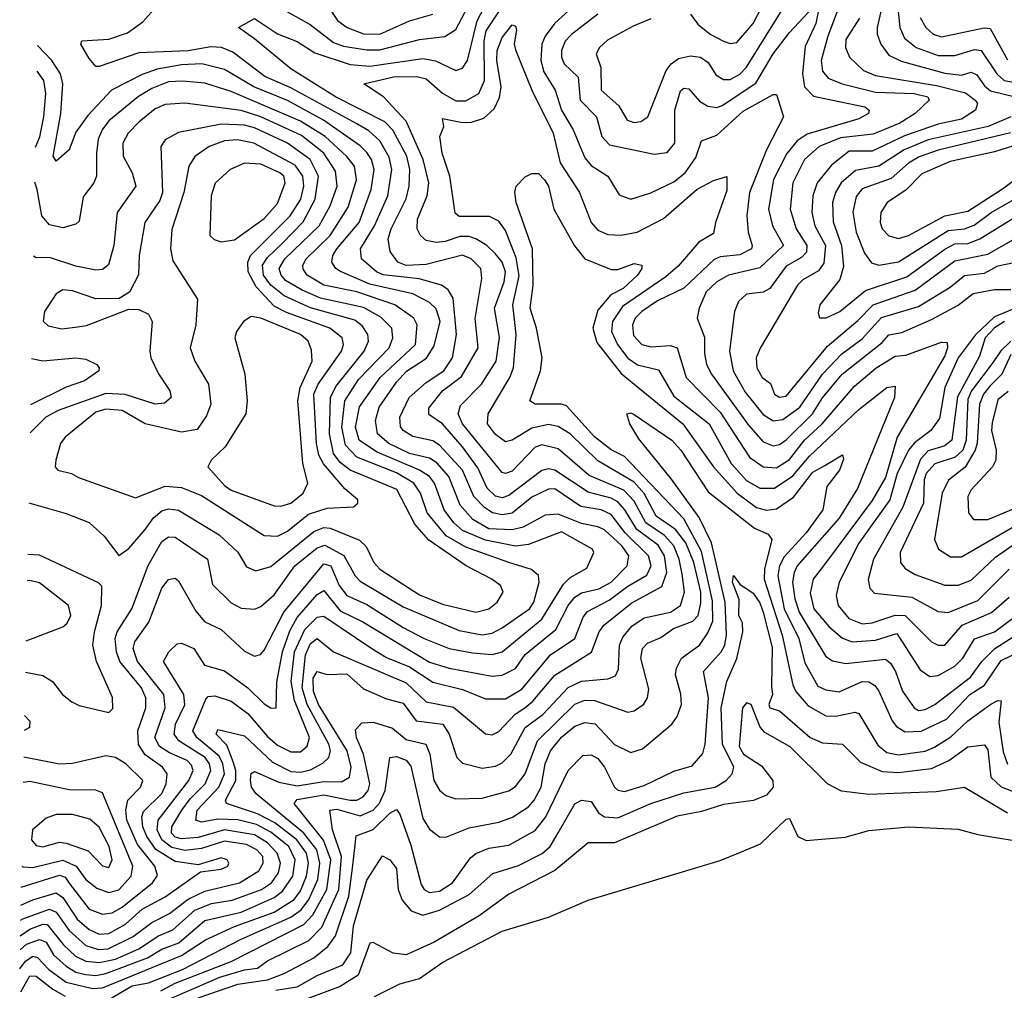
# Model space of a CAD drawing. Extents: x 1308313 to 1441400, y 959662 to 1036319.
# Tile 211 of 256: x 1308835 to 1311815, y 1031280 to 1034219. Entities that reach past the tile are written whole.
import ezdxf

# ---------------------------------------------------------------- set-up
doc = ezdxf.new("R2010")
doc.units = 0

msp = doc.modelspace()

# ---------------------------------------------------------------- linework, layer by layer
at = {"layer": '0CON10XD'}
for points in [[(1308834.8, 1031344.7), (1308852.1, 1031367.9), (1308875, 1031382.8), (1308889, 1031379), (1308922.7, 1031342.7), (1308975, 1031303.8), (1309055, 1031284.9), (1309085, 1031287), (1309324.8, 1031385.2), (1309397.6, 1031432.4), (1309485, 1031472.8), (1309605, 1031516.3), (1309665.6, 1031555), (1309685, 1031581), (1309703.3, 1031625), (1309709.1, 1031665), (1309703.2, 1031695), (1309673.6, 1031735), (1309606.6, 1031786.6), (1309555, 1031814.2), (1309460.3, 1031845), (1309457.9, 1031855), (1309488.5, 1031915), (1309489.2, 1031945), (1309481.2, 1031971.2), (1309461.8, 1032021.8), (1309429.1, 1032055), (1309435, 1032068.9), (1309515, 1032050.2), (1309600.2, 1031970.2), (1309655, 1031942.3), (1309685, 1031940), (1309715, 1031947.6), (1309752.4, 1031967.6), (1309770.5, 1031985), (1309775.2, 1032005), (1309770.1, 1032025), (1309705.4, 1032145), (1309690.2, 1032195), (1309699.5, 1032295), (1309715, 1032329.4), (1309735, 1032344.8), (1309784.6, 1032305), (1310005, 1032210.2), (1310065, 1032152.8), (1310147.4, 1032137.4), (1310245, 1032055.9), (1310265, 1032053.6), (1310285, 1032063.3), (1310334.5, 1032115.5), (1310364.2, 1032135), (1310388.4, 1032155), (1310455, 1032234.1), (1310566, 1032304), (1310588.7, 1032365), (1310603.3, 1032385), (1310687.4, 1032452.6), (1310778.1, 1032501.9), (1310793.5, 1032545), (1310786.2, 1032595), (1310767.1, 1032627.1), (1310702.3, 1032675), (1310666.2, 1032735), (1310645, 1032758.3), (1310625, 1032769.4), (1310555, 1032788.2), (1310455, 1032854.5), (1310435, 1032858.2), (1310415, 1032853.8), (1310315, 1032778), (1310295, 1032770.8), (1310275, 1032776.1), (1310250.2, 1032800.2), (1310221.8, 1032861.8), (1310175, 1032924.8), (1310115, 1032994.5), (1310073.1, 1033023.1), (1310072.7, 1033042.7), (1310114.8, 1033095), (1310172.1, 1033137.9), (1310222.4, 1033225), (1310213.8, 1033313.8), (1310234, 1033435), (1310230.4, 1033465), (1310201.2, 1033495), (1310175, 1033505.9), (1310065, 1033477.2), (1310004.9, 1033474.9), (1309978.9, 1033485), (1309956.5, 1033516.5), (1309950, 1033555), (1309958.8, 1033585), (1310004.2, 1033675.8), (1310013.8, 1033715), (1310015.4, 1033765), (1310006.3, 1033805), (1309964.5, 1033884.5), (1309939.5, 1033909.5), (1309790.5, 1033985), (1309655, 1034069.6), (1309545, 1034160.6), (1309496.7, 1034195), (1309545, 1034222.7), (1309615, 1034175.8), (1309675, 1034153.1), (1309728.5, 1034118.5), (1309835, 1034082.8), (1309895, 1034078.2), (1310055, 1034100.9), (1310093.8, 1034093.8), (1310155, 1034065.4), (1310175, 1034071.8), (1310189.8, 1034095), (1310219.9, 1034215), (1310310.3, 1034389.7)], [(1308835.9, 1031402), (1308855, 1031418.9), (1308895, 1031433), (1308914.9, 1031424.9), (1308936.8, 1031386.8), (1308975, 1031352.3), (1309004.9, 1031334.9), (1309035, 1031327.3), (1309065, 1031324.3), (1309095, 1031330.1), (1309222.1, 1031377.9), (1309265.4, 1031404.6), (1309316.4, 1031423.6), (1309395, 1031490.9), (1309505, 1031515.9), (1309605, 1031560.7), (1309630.3, 1031579.7), (1309661.8, 1031625), (1309668.6, 1031675), (1309649.1, 1031715), (1309595, 1031758.7), (1309551.8, 1031781.8), (1309495, 1031795.4), (1309435, 1031797.8), (1309385, 1031788.5), (1309367.5, 1031795), (1309372.4, 1031825), (1309437.7, 1031895), (1309454.7, 1031935), (1309450, 1031965), (1309438.4, 1031988.4), (1309371, 1032045), (1309358.6, 1032065), (1309398.6, 1032161.4), (1309405, 1032169.2), (1309425, 1032171.4), (1309475, 1032154.8), (1309525, 1032117.9), (1309585, 1032048.1), (1309615, 1032022.3), (1309655, 1032001.5), (1309685, 1032001.7), (1309705, 1032018.5), (1309711.5, 1032045), (1309666.8, 1032156.8), (1309656, 1032215), (1309666.8, 1032305), (1309697.6, 1032372.4), (1309735, 1032409.2), (1309755, 1032412.1), (1309900.3, 1032315), (1309945, 1032287.7), (1310015, 1032258.8), (1310085, 1032212.6), (1310175, 1032190.7), (1310245, 1032162.6), (1310305, 1032162.3), (1310355, 1032191.5), (1310441.5, 1032295), (1310514.8, 1032345), (1310540.5, 1032409.5), (1310553.4, 1032426.6), (1310618.8, 1032461.2), (1310675, 1032503.8), (1310733.4, 1032536.6), (1310745.9, 1032565), (1310738.4, 1032595), (1310667.9, 1032665), (1310625, 1032720.1), (1310595, 1032734.9), (1310533.5, 1032745), (1310455, 1032797.8), (1310435, 1032797.3), (1310385, 1032772.8), (1310325, 1032724.6), (1310295, 1032719), (1310265.5, 1032725.5), (1310241.2, 1032741.2), (1310209.4, 1032775), (1310174.9, 1032855), (1310105, 1032930.2), (1310085, 1032943.6), (1310025, 1032956.2), (1309995, 1032974.3), (1309987.3, 1032987.3), (1309985.5, 1033015), (1310013.3, 1033075), (1310065, 1033120.6), (1310118.3, 1033155), (1310145, 1033195.3), (1310156.6, 1033265), (1310146.4, 1033375), (1310131.2, 1033401.2), (1310111.8, 1033415), (1310043.8, 1033433.8), (1309935, 1033446.3), (1309915, 1033455.5), (1309869.3, 1033495), (1309866, 1033525), (1309909.1, 1033595), (1309949, 1033685), (1309961.5, 1033765), (1309952.6, 1033802.6), (1309925, 1033852.2), (1309892, 1033882), (1309855, 1033903.8), (1309655, 1034012.2), (1309576.4, 1034046.4), (1309480.3, 1034120.3), (1309445.4, 1034134.6), (1309413.2, 1034136.8), (1309345, 1034124.4), (1309195, 1034118.7), (1309075, 1034077.3), (1309065, 1034077.1), (1309045, 1034101.5), (1309020, 1034145), (1309022.5, 1034155), (1309105, 1034159.3), (1309161.2, 1034178.8), (1309207.7, 1034212.3), (1309315.3, 1034334.7)], [(1309105, 1031252.1), (1309175, 1031292.9), (1309225, 1031302), (1309327.3, 1031342.7), (1309505, 1031434.1), (1309655, 1031501), (1309686.7, 1031523.3), (1309709.7, 1031555), (1309737, 1031615), (1309743, 1031665), (1309733.9, 1031705), (1309695.1, 1031755.1), (1309550.3, 1031875), (1309536.7, 1031895), (1309533.5, 1031916.5), (1309535, 1031936), (1309545, 1031942.3), (1309619.6, 1031909.6), (1309675, 1031898.4), (1309755, 1031912.1), (1309809.1, 1031910.9), (1309833.3, 1031925), (1309838.5, 1031955), (1309826, 1032005), (1309739.3, 1032145), (1309723.9, 1032183.9), (1309723.5, 1032225), (1309735, 1032245.3), (1309765, 1032235.7), (1309825, 1032237.7), (1309875, 1032192.3), (1309945, 1032161.9), (1309995, 1032149.5), (1310035, 1032095.6), (1310115.1, 1032085.1), (1310134.8, 1032055), (1310158.4, 1031985), (1310175, 1031967.3), (1310235, 1031952.6), (1310275, 1031958.7), (1310295, 1031968.1), (1310321.6, 1031995), (1310365, 1032075.2), (1310418.3, 1032115), (1310495, 1032196.1), (1310535, 1032216.1), (1310615, 1032222.5), (1310638.1, 1032231.9), (1310647.7, 1032252.3), (1310649.8, 1032325), (1310660.6, 1032349.4), (1310687.7, 1032382.3), (1310725, 1032407.2), (1310805, 1032425.1), (1310835.2, 1032445), (1310846.9, 1032485), (1310839.8, 1032539.8), (1310831.2, 1032585), (1310815, 1032625.1), (1310786.8, 1032656.8), (1310729.5, 1032695), (1310695, 1032760.3), (1310663.6, 1032793.6), (1310558.3, 1032838.3), (1310465, 1032918.8), (1310415, 1032931.7), (1310395.4, 1032924.6), (1310325, 1032852.1), (1310305, 1032844.7), (1310295, 1032847.7), (1310174.8, 1032995), (1310162.3, 1033025), (1310169.4, 1033050.6), (1310233, 1033115), (1310277, 1033185), (1310286.8, 1033256.8), (1310271.5, 1033345), (1310301, 1033425), (1310305.4, 1033455), (1310295, 1033484.2), (1310275, 1033510), (1310249, 1033535), (1310215, 1033554.8), (1310195, 1033562.2), (1310167.3, 1033562.7), (1310123.1, 1033546.9), (1310095, 1033543.8), (1310065, 1033550.4), (1310047.5, 1033565), (1310037.8, 1033585), (1310039.1, 1033615), (1310068.3, 1033685), (1310072.7, 1033725), (1310056, 1033795), (1310005, 1033911.2), (1309935.5, 1033985), (1309876.7, 1034025), (1309966, 1034046), (1310036.5, 1034046.5), (1310065, 1034039.5), (1310115, 1033995.8), (1310155, 1033973.3), (1310185, 1033972.6), (1310224.6, 1033995.4), (1310241.9, 1034035), (1310240.9, 1034155), (1310246.8, 1034185), (1310319.7, 1034295)], [(1309643.1, 1034243.1), (1309714.4, 1034204.4), (1309785, 1034149.4), (1309815, 1034138.6), (1309885, 1034127.3), (1309925, 1034127.3), (1310045, 1034158.6), (1310121.8, 1034168.2), (1310155, 1034189.4), (1310210.5, 1034295)], [(1310865, 1034235.6), (1310886.9, 1034205), (1310924.6, 1034175), (1310965, 1034154.2), (1310985, 1034146.4), (1311005, 1034149.7), (1311055, 1034207.4), (1311108.6, 1034311.4)], [(1309764.5, 1034264.5), (1309796.8, 1034216.8), (1309825.9, 1034195), (1309875, 1034175.9), (1309925, 1034175.4), (1310015.1, 1034214.9), (1310085, 1034235.2)], [(1310528.2, 1034275), (1310455, 1034208.5), (1310425, 1034169), (1310414.9, 1034145), (1310411.7, 1034095), (1310421.1, 1034061.1), (1310455.4, 1034005.4), (1310475.1, 1033945.1), (1310510.4, 1033885), (1310545, 1033800.4), (1310565, 1033777.3), (1310615.3, 1033745), (1310648.8, 1033688.8), (1310685, 1033675.5), (1310745, 1033694.3), (1310815, 1033727.7), (1310849.1, 1033755), (1310881.5, 1033801.5), (1310898.1, 1033851.9), (1310945, 1033869.4), (1311025, 1033941.5), (1311115, 1033992.2), (1311125, 1033992), (1311147.1, 1033925), (1311094.9, 1033825.1), (1311044.1, 1033695), (1311035.2, 1033625), (1311039.8, 1033575), (1311052.1, 1033535), (1311049.4, 1033525), (1311015, 1033506.4), (1310955, 1033500.7), (1310937.2, 1033492.8), (1310845, 1033405.6), (1310765, 1033367), (1310717.7, 1033335), (1310698, 1033315), (1310689.4, 1033295), (1310692.4, 1033262.4), (1310717.9, 1033235), (1310745, 1033228.5), (1310805, 1033231.7), (1310824.8, 1033224.8), (1310851.9, 1033135), (1310955, 1033029.8), (1311043.6, 1032893.6), (1311085, 1032864.8), (1311125, 1032862.1), (1311165, 1032887.3), (1311210.3, 1032945), (1311264, 1032995), (1311361.2, 1033108.8), (1311427, 1033165), (1311485, 1033200.2), (1311517, 1033203), (1311625, 1033242.1), (1311641.7, 1033241.7), (1311643.2, 1033225), (1311635, 1033200.8), (1311491, 1032955), (1311455, 1032832.7), (1311415, 1032762.6), (1311270.6, 1032569.4), (1311236.2, 1032525), (1311227.7, 1032482.3), (1311238.3, 1032435), (1311285, 1032379.8), (1311325, 1032345.6), (1311355, 1032334.5), (1311425, 1032339.4), (1311489.6, 1032359.6), (1311560, 1032250), (1311589.4, 1032229.4), (1311615, 1032233), (1311665, 1032261.2), (1311689.5, 1032285), (1311725, 1032344), (1311785.3, 1032365), (1311851.7, 1032415)], [(1310745, 1034221.1), (1310691.2, 1034198.8), (1310613.6, 1034156.4), (1310589.6, 1034135), (1310580, 1034115), (1310594.1, 1034074.1), (1310594.4, 1034005), (1310648, 1033958), (1310673.6, 1033915), (1310695, 1033907.8), (1310715, 1033910.3), (1310736, 1033925), (1310791.7, 1034065), (1310806.3, 1034085), (1310828.8, 1034101.2), (1310865, 1034109.8), (1310895.6, 1034105.6), (1310918.8, 1034088.8), (1310941.7, 1034051.7), (1310965, 1034037.3), (1310985, 1034037.8), (1311015, 1034054), (1311035, 1034075.3), (1311157.4, 1034272.6)], [(1311316.9, 1034265), (1311281.2, 1034168.8), (1311260.5, 1034095), (1311265, 1034063.1), (1311281.9, 1034041.9), (1311324.4, 1034025), (1311425, 1033999.2), (1311542.5, 1033995), (1311583.6, 1033985), (1311587.1, 1033975), (1311544.7, 1033935), (1311499.1, 1033905), (1311418.2, 1033871.8), (1311319.3, 1033860.7), (1311254.2, 1033835), (1311210.2, 1033795), (1311174.5, 1033725), (1311166.5, 1033645), (1311184.8, 1033585), (1311217.5, 1033535), (1311216.4, 1033515), (1311201.6, 1033498.4), (1311155, 1033472), (1311105, 1033404.3), (1311085, 1033393.5), (1311035, 1033387.4), (1311010, 1033365), (1310998.7, 1033335), (1310983.1, 1033215), (1310994.1, 1033155), (1311030.5, 1033090.5), (1311085, 1033023.5), (1311115, 1033004.4), (1311145, 1033008.2), (1311196.6, 1033045), (1311264.4, 1033145.6), (1311323.4, 1033206.6), (1311385, 1033252.4), (1311443.5, 1033316.5), (1311555, 1033350.7), (1311650.8, 1033409.2), (1311695, 1033444.6), (1311755, 1033450.9), (1311795, 1033473.2), (1311854.1, 1033485.9)], [(1311448.6, 1034275), (1311429.7, 1034195), (1311429.7, 1034175), (1311440.8, 1034145), (1311465, 1034111.3), (1311502.7, 1034092.7), (1311635, 1034056.6), (1311685, 1034051.2), (1311715, 1034060), (1311731.6, 1034051.6), (1311755, 1034018.1), (1311773.3, 1034003.3), (1311847.5, 1033985)], [(1310585, 1034236), (1310505, 1034174.4), (1310485.9, 1034154.1), (1310474.8, 1034125), (1310474.8, 1034105), (1310483.1, 1034085), (1310525.2, 1034045), (1310531.6, 1033975), (1310580.5, 1033925), (1310597, 1033865), (1310619.6, 1033839.6), (1310755, 1033811.2), (1310795, 1033816.5), (1310817.3, 1033845), (1310817.9, 1033945), (1310835, 1034002.9), (1310845, 1034011.2), (1310859.7, 1034009.7), (1310892.5, 1033972.5), (1310917.2, 1033957.2), (1310945, 1033953.1), (1310961.4, 1033958.6), (1311063.3, 1034026.7), (1311115.7, 1034115), (1311165, 1034179.5), (1311235, 1034255.4)], [(1311255, 1034258), (1311245, 1034207.5), (1311212.6, 1034137.4), (1311204.6, 1034055.4), (1311209.8, 1034015), (1311237.6, 1033987.6), (1311392.9, 1033955), (1311405.5, 1033945), (1311403.5, 1033935), (1311375, 1033918.9), (1311217.8, 1033872.2), (1311188.3, 1033851.7), (1311156.8, 1033813.2), (1311116.9, 1033735), (1311101.6, 1033645), (1311113.1, 1033595), (1311146.5, 1033535), (1311075, 1033467.1), (1310980, 1033445), (1310944.8, 1033425), (1310912.9, 1033395), (1310891.2, 1033345), (1310885.3, 1033315), (1310907.7, 1033257.7), (1310907.5, 1033207.5), (1310913.2, 1033175), (1310928.5, 1033145), (1311040.8, 1032990.8), (1311085, 1032940.9), (1311115, 1032928.8), (1311135, 1032932.1), (1311155, 1032946.6), (1311234.9, 1033025.1), (1311265, 1033073.3), (1311324.5, 1033145), (1311445, 1033241.1), (1311465, 1033264.4), (1311505, 1033271.1), (1311595, 1033310.7), (1311675, 1033354.1), (1311720.6, 1033389.4), (1311785, 1033401.7), (1311835, 1033401.9)], [(1311494, 1034245), (1311498.5, 1034195), (1311512.9, 1034162.9), (1311547.8, 1034135), (1311615, 1034110.8), (1311665, 1034110.5), (1311725, 1034128.8), (1311745, 1034125.9), (1311792.3, 1034055), (1311814.2, 1034034.2), (1311945, 1034011)], [(1309261.9, 1031278.1), (1309305, 1031300.7), (1309475, 1031366.9), (1309695, 1031478.6), (1309722.4, 1031507.6), (1309764.9, 1031585), (1309776.1, 1031675), (1309754, 1031734), (1309665.2, 1031845), (1309675, 1031857), (1309755, 1031871.9), (1309835.1, 1031854.9), (1309855, 1031855.5), (1309874.7, 1031865), (1309889.5, 1031885), (1309894.1, 1031905), (1309875.2, 1031994.8), (1309853.9, 1032045), (1309851.7, 1032068.3), (1309870.6, 1032089.4), (1309905, 1032091.8), (1309963.2, 1032073.2), (1310005, 1032039.5), (1310064.5, 1032024.5), (1310075.8, 1031995), (1310088.4, 1031915), (1310105, 1031886.1), (1310125, 1031869.1), (1310155, 1031859.5), (1310235, 1031861.2), (1310315, 1031884), (1310335, 1031896.9), (1310365, 1031935.3), (1310402.4, 1032035), (1310515, 1032145.9), (1310545, 1032157.7), (1310575, 1032157), (1310675, 1032122), (1310695, 1032126.2), (1310724.1, 1032145.9), (1310735.3, 1032165), (1310738.7, 1032191.3), (1310714.8, 1032285), (1310720, 1032315), (1310735, 1032330.4), (1310775, 1032348.3), (1310813.6, 1032375), (1310872.5, 1032397.5), (1310888.3, 1032415), (1310896.8, 1032453.2), (1310896, 1032485), (1310875.4, 1032575), (1310851.1, 1032635), (1310819.3, 1032675), (1310761.4, 1032715), (1310725, 1032784.1), (1310695, 1032817.8), (1310585, 1032882.6), (1310500.8, 1032965), (1310465, 1032987.1), (1310435, 1032992.7), (1310385, 1032981.6), (1310325, 1032945.2), (1310305, 1032940.8), (1310275, 1032962.4), (1310251.2, 1032995), (1310252.3, 1033025), (1310318.2, 1033135), (1310329.9, 1033165), (1310337.6, 1033265), (1310327, 1033355), (1310346.7, 1033443.3), (1310337.3, 1033497.3), (1310305, 1033580.7), (1310285, 1033609.1), (1310257.1, 1033622.9), (1310165, 1033622.7), (1310152.4, 1033632.4), (1310136.7, 1033745), (1310113.3, 1033815), (1310106.7, 1033865), (1310118.1, 1033895), (1310115, 1033920), (1310175, 1033907.2), (1310202, 1033908), (1310239.4, 1033920.6), (1310271, 1033949), (1310286.9, 1033983.1), (1310291.7, 1034015), (1310278.6, 1034095), (1310280.2, 1034125), (1310295.3, 1034165), (1310325, 1034203.3), (1310335, 1034199.2), (1310338.4, 1034188.4), (1310331.8, 1034145), (1310335, 1034128), (1310384.8, 1034005), (1310449.2, 1033875), (1310470.7, 1033785), (1310528.9, 1033695), (1310564.6, 1033604.6), (1310585, 1033581.2), (1310615, 1033568.7), (1310655, 1033566), (1310704.2, 1033575.8), (1310783.1, 1033616.9), (1310884.9, 1033705.1), (1310935, 1033731.8), (1310975, 1033743.8), (1310975, 1033701.2), (1310941.1, 1033605), (1310935, 1033571.2), (1310890.7, 1033545), (1310827.6, 1033472.4), (1310790.1, 1033439.9), (1310659.5, 1033350.5), (1310629.3, 1033305), (1310626.5, 1033275), (1310644.4, 1033235), (1310675, 1033193.9), (1310705, 1033173.2), (1310768.2, 1033158.2), (1310815, 1033078.4), (1310922, 1032995), (1310988.3, 1032875), (1311035, 1032823.4), (1311075, 1032800.3), (1311119.8, 1032800.2), (1311175, 1032837.2), (1311225, 1032897.2), (1311375, 1033038.4), (1311459.6, 1033105), (1311485, 1033109.4), (1311483, 1033075), (1311370.8, 1032799.2), (1311315, 1032709.3), (1311188.3, 1032565), (1311178.5, 1032545), (1311174.4, 1032515), (1311180.8, 1032465), (1311193.6, 1032425), (1311275, 1032290.2), (1311295, 1032277), (1311335, 1032269), (1311455, 1032282.3), (1311470.4, 1032270.4), (1311485.8, 1032245), (1311506.5, 1032185), (1311542.1, 1032135), (1311555, 1032127), (1311575, 1032129.5), (1311604.9, 1032145.1), (1311712.4, 1032227.6), (1311747, 1032275), (1311785.9, 1032315), (1311905, 1032390.1)], [(1311376.7, 1034223.3), (1311335, 1034158.6), (1311334.6, 1034134.6), (1311346.1, 1034105), (1311388.9, 1034065), (1311425, 1034049.4), (1311609.7, 1034019.7), (1311697.4, 1033997.4), (1311727, 1033975), (1311733.7, 1033965), (1311728, 1033945), (1311685, 1033917.4), (1311615, 1033902.1), (1311513.3, 1033866.7), (1311415, 1033821.1), (1311345, 1033820.9), (1311291.5, 1033778.5), (1311248.4, 1033725), (1311235.8, 1033685), (1311232.9, 1033635), (1311241.6, 1033595), (1311273.6, 1033535), (1311268.3, 1033481.7), (1311252.2, 1033457.8), (1311205, 1033431.3), (1311189.3, 1033415), (1311075.9, 1033224.1), (1311064.3, 1033195), (1311066, 1033165), (1311082.5, 1033135), (1311106.9, 1033116.9), (1311119.4, 1033085), (1311135, 1033075.2), (1311155, 1033078.3), (1311279.6, 1033230.4), (1311371.9, 1033308.1), (1311418, 1033355), (1311545, 1033399.9), (1311665, 1033488.5), (1311765, 1033508.4), (1311890, 1033580)], [(1311560, 1034225), (1311577.1, 1034195), (1311600, 1034175), (1311625, 1034166.7), (1311754.5, 1034194.5), (1311771.9, 1034191.9), (1311825, 1034097.3)], [(1308836.7, 1031445), (1308865, 1031464.9), (1308905, 1031479.8), (1308918.4, 1031478.4), (1308967.4, 1031417.4), (1309003.4, 1031383.4), (1309035, 1031367.8), (1309075, 1031364.1), (1309125, 1031374.2), (1309195, 1031405.3), (1309255, 1031444), (1309297.8, 1031462.2), (1309365, 1031522.7), (1309415, 1031542), (1309477.4, 1031552.6), (1309566.5, 1031585), (1309597.4, 1031605), (1309618.4, 1031635), (1309624, 1031665), (1309614.4, 1031695), (1309585, 1031725.8), (1309545, 1031750.1), (1309455, 1031765.4), (1309375, 1031742.2), (1309325, 1031738.2), (1309305, 1031742.9), (1309294.2, 1031755), (1309295.1, 1031775), (1309325.5, 1031825), (1309350.4, 1031859.6), (1309396.2, 1031905), (1309413, 1031945), (1309409.6, 1031965), (1309396.3, 1031985), (1309316.8, 1032035), (1309301.9, 1032055), (1309306.7, 1032085), (1309335, 1032144), (1309331.9, 1032175), (1309270.4, 1032275), (1309286.5, 1032305), (1309311.6, 1032328.4), (1309325, 1032331.2), (1309361.8, 1032315), (1309394.2, 1032264.2), (1309455, 1032247.4), (1309525.6, 1032195.6), (1309575, 1032147.2), (1309595.7, 1032134.3), (1309611.2, 1032135), (1309612.7, 1032212.7), (1309630.5, 1032305), (1309652.2, 1032367.8), (1309675, 1032408.9), (1309735, 1032477.9), (1309755, 1032490), (1309805, 1032428.4), (1309873.1, 1032395), (1310075, 1032273.1), (1310135, 1032255.1), (1310265, 1032230.5), (1310295, 1032233.4), (1310335.5, 1032254.5), (1310365, 1032296.7), (1310457.9, 1032372.1), (1310494.9, 1032445.1), (1310515, 1032469.8), (1310535, 1032482.9), (1310587.7, 1032495), (1310625.5, 1032515), (1310673, 1032565), (1310678.2, 1032595), (1310658.8, 1032625), (1310605, 1032673.5), (1310585, 1032683.5), (1310535, 1032693.2), (1310465, 1032721.5), (1310425, 1032718.4), (1310358.4, 1032681.6), (1310325, 1032673.5), (1310255, 1032676.9), (1310206.7, 1032705), (1310168.2, 1032748.2), (1310133.5, 1032835), (1310097, 1032877), (1310075, 1032890.6), (1310015, 1032905.6), (1309952, 1032935), (1309917.4, 1032965), (1309911.5, 1033005), (1309923, 1033045), (1309975, 1033121.5), (1310005.6, 1033154.4), (1310066, 1033194), (1310089.2, 1033230.8), (1310107.8, 1033305), (1310095, 1033343), (1310075, 1033362.5), (1310025, 1033388.2), (1309895, 1033418.3), (1309806.1, 1033456.1), (1309791.9, 1033465), (1309779.5, 1033485), (1309782.6, 1033505), (1309794.5, 1033525), (1309861.9, 1033605), (1309899.1, 1033705), (1309907.2, 1033765), (1309899.3, 1033795), (1309885, 1033816.9), (1309865, 1033837), (1309754.7, 1033914.7), (1309645, 1033973.8), (1309543.4, 1034015), (1309455, 1034068.2), (1309385.6, 1034085.6), (1309325, 1034082.2), (1309251.3, 1034068.7), (1309205, 1034053.1), (1309112.4, 1034005), (1309041, 1033929), (1309005, 1033878), (1308984.2, 1033825), (1308945, 1033790), (1308936, 1033806), (1308959.2, 1033935), (1308965.7, 1034025), (1308958.4, 1034055), (1308931.9, 1034095), (1308888.8, 1034140.7)], [(1308882.8, 1033832.7), (1308896.2, 1033863.8), (1308908, 1033925), (1308914.4, 1033995), (1308907.4, 1034035), (1308887.3, 1034062.4)], [(1308837.6, 1031491.5), (1308844.1, 1031495.9), (1308925, 1031524.9), (1308945, 1031515.8), (1308985, 1031461), (1309035, 1031415.7), (1309073.3, 1031403.3), (1309102.1, 1031405), (1309178, 1031442), (1309235, 1031484.9), (1309288.2, 1031511.8), (1309345, 1031555.8), (1309395, 1031579.5), (1309499.7, 1031605), (1309558.7, 1031641.3), (1309571.7, 1031665), (1309570.4, 1031685), (1309553, 1031705), (1309520.8, 1031720.8), (1309455, 1031731.2), (1309385, 1031709.2), (1309335, 1031703.2), (1309295, 1031711.9), (1309264.9, 1031735), (1309251, 1031765), (1309253.8, 1031795), (1309346.7, 1031915), (1309359.5, 1031945), (1309355, 1031961.6), (1309342, 1031975), (1309288.6, 1031998.6), (1309258.3, 1032018.3), (1309244.3, 1032045), (1309274.9, 1032135), (1309271.1, 1032175), (1309191.2, 1032275), (1309178, 1032315), (1309183.3, 1032335), (1309226.1, 1032393.9), (1309265, 1032497.5), (1309285, 1032523.8), (1309305, 1032527.3), (1309315, 1032519.4), (1309367.7, 1032427.7), (1309395, 1032395.3), (1309445, 1032372.1), (1309515, 1032306.8), (1309545, 1032291.1), (1309563.2, 1032296.8), (1309575, 1032309.6), (1309633.9, 1032425), (1309755, 1032570.8), (1309776.2, 1032565), (1309802.2, 1032505), (1309825.2, 1032475), (1309885, 1032447.8), (1309995, 1032377.7), (1310059.2, 1032345), (1310135, 1032314.8), (1310205, 1032301.3), (1310265, 1032296.4), (1310295, 1032304.1), (1310415, 1032403.4), (1310480.7, 1032509.3), (1310500.5, 1032529.5), (1310551.7, 1032558.3), (1310572.7, 1032605), (1310568.1, 1032615), (1310475, 1032668.2), (1310375, 1032629.4), (1310335, 1032624.4), (1310245, 1032642.9), (1310175, 1032672.4), (1310148.6, 1032695), (1310119.9, 1032735), (1310089.9, 1032815), (1310075.3, 1032835.3), (1310045.1, 1032855.1), (1309915, 1032910), (1309862, 1032945), (1309850.7, 1032985), (1309863.2, 1033046.8), (1309925.8, 1033135), (1310033.2, 1033235), (1310037.4, 1033295), (1310027.7, 1033315), (1309970.3, 1033355), (1309855.4, 1033394.6), (1309755.3, 1033415), (1309705, 1033444.8), (1309692.9, 1033462.9), (1309691.9, 1033475), (1309702, 1033495), (1309774.1, 1033565), (1309828.8, 1033651.2), (1309854.2, 1033734.2), (1309847.7, 1033775), (1309824.9, 1033804.9), (1309759.1, 1033865), (1309685, 1033911.7), (1309475, 1034001.6), (1309395, 1034026.2), (1309327.2, 1034032.8), (1309285, 1034030.6), (1309235, 1034010.6), (1309194.3, 1033985.7), (1309105, 1033912.7), (1309084.4, 1033885.6), (1309072.8, 1033857.2), (1309066.8, 1033815), (1309067.6, 1033745), (1309059.6, 1033725), (1309027.2, 1033682.8), (1309015, 1033608.9), (1309005, 1033599.4), (1308965, 1033588), (1308925, 1033598), (1308902, 1033625), (1308887.6, 1033705), (1308880.8, 1033726.7)], [(1308838.5, 1031537.4), (1308875, 1031553.5), (1308945, 1031574.9), (1308965, 1031560.5), (1309008.8, 1031495), (1309045, 1031463.4), (1309075, 1031449.3), (1309105, 1031451.9), (1309155, 1031480), (1309205.2, 1031525), (1309275, 1031562.5), (1309381.6, 1031638.4), (1309445, 1031646), (1309464.4, 1031655), (1309467.8, 1031665), (1309462.5, 1031675), (1309445, 1031680.3), (1309375, 1031659.7), (1309305, 1031669.8), (1309246.4, 1031706.4), (1309219.2, 1031745), (1309207.7, 1031775), (1309204.4, 1031805), (1309209.2, 1031820.8), (1309265, 1031875.7), (1309278.2, 1031905), (1309281.1, 1031935), (1309267, 1031955), (1309215, 1031992.8), (1309194.3, 1032024.3), (1309192.6, 1032065), (1309216.6, 1032135), (1309217, 1032165), (1309203.4, 1032195), (1309138, 1032275), (1309127.8, 1032305), (1309124, 1032345), (1309130.3, 1032365), (1309173.8, 1032435), (1309223.6, 1032566.4), (1309265, 1032638.6), (1309285, 1032652.7), (1309305, 1032651.4), (1309403.5, 1032585), (1309418.6, 1032508.6), (1309475, 1032452.9), (1309505, 1032436.9), (1309545, 1032434.1), (1309565, 1032441.6), (1309605, 1032477.5), (1309667.2, 1032565), (1309735, 1032619.9), (1309757.9, 1032627.9), (1309816.1, 1032596.1), (1309849.8, 1032535), (1309865, 1032519), (1309995, 1032440.8), (1310165, 1032368.7), (1310235, 1032356.4), (1310265, 1032361), (1310295, 1032377), (1310378.3, 1032435), (1310391.1, 1032455), (1310407.4, 1032515), (1310405, 1032535.6), (1310383.5, 1032553.5), (1310315.4, 1032575.4), (1310185, 1032621.6), (1310126, 1032656), (1310068.1, 1032725), (1310047.5, 1032785), (1310027.3, 1032815), (1309975, 1032846.5), (1309855, 1032894.4), (1309820.8, 1032930.8), (1309810, 1032985), (1309818.7, 1033065), (1309860.5, 1033129.5), (1309953, 1033225), (1309964.1, 1033255), (1309960.8, 1033285), (1309927.7, 1033317.7), (1309875, 1033347.3), (1309745.7, 1033375.7), (1309689.9, 1033399.9), (1309639.4, 1033429.4), (1309626.2, 1033445), (1309619.8, 1033465), (1309637.3, 1033495), (1309741.5, 1033595), (1309775, 1033654.7), (1309795.8, 1033714.2), (1309790.5, 1033760.5), (1309755.1, 1033815), (1309687.9, 1033867.9), (1309565, 1033924.3), (1309505, 1033943.6), (1309335, 1033965.9), (1309275, 1033962.2), (1309245, 1033948.4), (1309195, 1033908), (1309163, 1033875), (1309146.9, 1033845), (1309147.5, 1033805), (1309175.7, 1033755), (1309186.8, 1033715), (1309130, 1033635), (1309119.3, 1033535), (1309103.1, 1033476.9), (1309085, 1033462.7), (1309065, 1033460.6), (1309005, 1033472.3), (1308925, 1033499), (1308885, 1033497.5), (1308876.5, 1033502.8)], [(1311834.8, 1033925), (1311766.1, 1033895), (1311585, 1033855.3), (1311511.9, 1033825), (1311435, 1033775.1), (1311365, 1033761.8), (1311321.4, 1033725), (1311303.9, 1033695), (1311295.2, 1033665), (1311296.8, 1033606.8), (1311322.4, 1033535), (1311328.3, 1033471.7), (1311317.6, 1033432.4), (1311256.9, 1033355), (1311251.1, 1033331.1), (1311255.7, 1033315.7), (1311275.7, 1033315.7), (1311317.3, 1033335), (1311395, 1033398.6), (1311520.1, 1033439.9), (1311635, 1033524.3), (1311665, 1033540), (1311705, 1033541), (1311741.4, 1033555), (1311875, 1033637.5)], [(1308862, 1032756.1), (1308975, 1032723.2), (1309045, 1032696.4), (1309090.6, 1032655), (1309135, 1032596.2), (1309165, 1032617.8), (1309215, 1032675.3), (1309239.9, 1032710.1), (1309265, 1032731), (1309285, 1032737.4), (1309315, 1032733.7), (1309438.7, 1032658.7), (1309495, 1032606.2), (1309521.7, 1032561.7), (1309549.6, 1032549.6), (1309595, 1032563), (1309725, 1032668.6), (1309755, 1032680.7), (1309775, 1032678.8), (1309862.9, 1032642.9), (1309883.7, 1032623.7), (1309907, 1032575), (1309924.7, 1032555), (1310045, 1032477.3), (1310115, 1032449.3), (1310215, 1032424.4), (1310254.5, 1032435), (1310280, 1032455), (1310298, 1032485), (1310289.6, 1032505), (1310263.8, 1032525), (1310185.8, 1032565), (1310073, 1032643), (1310031.2, 1032691.2), (1309976.2, 1032796.2), (1309835, 1032854.4), (1309805, 1032877.8), (1309784.8, 1032904.8), (1309772.4, 1032965), (1309775.6, 1033075), (1309791.8, 1033108.2), (1309877.6, 1033215), (1309890.2, 1033245), (1309888.4, 1033265), (1309871.5, 1033291.5), (1309848.9, 1033308.9), (1309715, 1033346.3), (1309635, 1033382.6), (1309594.5, 1033414.5), (1309573.1, 1033445), (1309570, 1033475), (1309585, 1033499.1), (1309628.8, 1033541.2), (1309693.2, 1033606.8), (1309729.1, 1033675), (1309739.2, 1033745), (1309714.1, 1033795), (1309645, 1033845.1), (1309545, 1033891.1), (1309515, 1033898.9), (1309445, 1033902.4), (1309315, 1033877.5), (1309275, 1033855.4), (1309261.8, 1033835), (1309267.3, 1033695), (1309258.5, 1033671.5), (1309213.5, 1033605), (1309196.1, 1033505), (1309194, 1033446), (1309166.8, 1033393.3), (1309135.4, 1033374.6), (1309065, 1033373.6), (1308995, 1033397.4), (1308965, 1033400.6), (1308945, 1033389.1), (1308910, 1033335), (1308905.5, 1033305.5), (1308921.3, 1033291.3), (1308962.6, 1033282.6), (1309002.4, 1033287.6), (1309037.3, 1033292.7), (1309165, 1033342.5), (1309195, 1033340.9), (1309225, 1033326.7), (1309236.2, 1033305), (1309228.4, 1033215), (1309232.2, 1033195), (1309255, 1033146.5), (1309289.1, 1033095), (1309293.1, 1033075), (1309272.7, 1033057.3), (1309245.2, 1033054.8), (1309153.8, 1033083.8), (1309095, 1033087.1), (1308951.2, 1033035), (1308914.2, 1033015), (1308866.1, 1032967.9)], [(1311834, 1033876), (1311615, 1033824), (1311556.9, 1033803.1), (1311525, 1033784.3), (1311472.5, 1033737.5), (1311385, 1033706.7), (1311366.3, 1033683.7), (1311356.1, 1033636.1), (1311366.8, 1033575), (1311392.1, 1033512.1), (1311412.9, 1033482.9), (1311435.6, 1033475.6), (1311495, 1033485.5), (1311645, 1033580.8), (1311695, 1033585.8), (1311723.3, 1033596.7), (1311775, 1033634.6), (1311857.6, 1033682.4)], [(1309615, 1032654.8), (1309645, 1032669.6), (1309709, 1032721), (1309765, 1032739.5), (1309845, 1032743.2), (1309857.9, 1032755), (1309857.9, 1032765), (1309818.5, 1032798.5), (1309754.3, 1032874.3), (1309740.2, 1032900.2), (1309733.6, 1032935), (1309724.9, 1033085), (1309738.4, 1033115), (1309808.7, 1033215), (1309815.2, 1033235), (1309811, 1033255), (1309773.5, 1033285), (1309642.3, 1033332.3), (1309605, 1033351.2), (1309550.1, 1033410.1), (1309526.4, 1033455), (1309525.4, 1033485), (1309533.8, 1033505), (1309653.7, 1033625), (1309685.4, 1033675), (1309694.4, 1033715), (1309691.7, 1033745), (1309668.1, 1033778.1), (1309543.3, 1033845), (1309494.5, 1033854.5), (1309455, 1033852.3), (1309408.5, 1033835), (1309365.2, 1033804.8), (1309347, 1033775), (1309331.9, 1033695), (1309295, 1033583.8), (1309291.4, 1033525), (1309298.8, 1033488.8), (1309372.7, 1033372.7), (1309367.9, 1033295), (1309350.3, 1033225), (1309365, 1033184.4), (1309406.2, 1033115), (1309413.2, 1033055), (1309400.5, 1033019.5), (1309372.3, 1032977.7), (1309325, 1032969.8), (1309214.9, 1032994.9), (1309145, 1033035.7), (1309095, 1033039.4), (1309065, 1033030.2), (1308972.6, 1032955), (1308958.7, 1032935), (1308943.8, 1032885), (1308942.2, 1032865), (1308950, 1032855), (1308992, 1032845), (1309012.7, 1032832.7), (1309185, 1032770.9), (1309275, 1032805.9), (1309325, 1032802.2), (1309385, 1032777.9), (1309575, 1032657.3), (1309615, 1032654.8)], [(1311881.3, 1033848.7), (1311785, 1033818.6), (1311650.9, 1033789.1), (1311565, 1033752), (1311517.1, 1033702.9), (1311460.3, 1033665), (1311441.2, 1033635), (1311439.5, 1033605), (1311445.3, 1033585), (1311465, 1033564.1), (1311495, 1033556.2), (1311525, 1033565.6), (1311635, 1033625.1), (1311705, 1033639.3), (1311806.3, 1033705), (1311851.7, 1033738.3)], [(1309445, 1033546.2), (1309485, 1033552.4), (1309575, 1033616.8), (1309615, 1033662.1), (1309638.7, 1033725), (1309634.5, 1033744.5), (1309622.2, 1033755), (1309565, 1033781.7), (1309515, 1033784.1), (1309471.9, 1033765), (1309426.2, 1033723.8), (1309414.5, 1033685), (1309410.6, 1033565), (1309423.1, 1033553.1), (1309445, 1033546.2)], [(1309275, 1031247.8), (1309441, 1031319), (1309515, 1031341.9), (1309555, 1031346.2), (1309585, 1031368.9), (1309709.6, 1031430.4), (1309749.4, 1031470.6), (1309800.9, 1031585), (1309809.1, 1031685), (1309781.9, 1031765), (1309773.8, 1031825), (1309795, 1031827.9), (1309865, 1031807.5), (1309905, 1031825.4), (1309923.8, 1031846.2), (1309940.9, 1031885), (1309955.4, 1031984.6), (1309975, 1031987.5), (1310005, 1031976), (1310018.5, 1031958.5), (1310055, 1031799.5), (1310075, 1031767.7), (1310105, 1031744.6), (1310125, 1031743.1), (1310195, 1031771.6), (1310285, 1031788.6), (1310326.4, 1031803.6), (1310374.9, 1031835.1), (1310391.8, 1031855), (1310413.4, 1031895), (1310424.9, 1031965), (1310441.6, 1032005), (1310475, 1032046.5), (1310515, 1032079.2), (1310545, 1032090.5), (1310576.9, 1032086.9), (1310635, 1032023.8), (1310685, 1032000), (1310719.4, 1032010.6), (1310808.9, 1032085), (1310825, 1032108.5), (1310838.4, 1032145), (1310836.4, 1032176.4), (1310820, 1032235), (1310822.7, 1032255), (1310837.8, 1032285), (1310892.5, 1032325), (1310917.8, 1032362.2), (1310932.3, 1032397.7), (1310931.5, 1032458.5), (1310898.2, 1032608.2), (1310845, 1032707), (1310665, 1032895.7), (1310625, 1032916.3), (1310575, 1032955.5), (1310489.9, 1033049.9), (1310474.8, 1033054.8), (1310394.8, 1033054.8), (1310378.5, 1033065), (1310410.9, 1033155), (1310415.7, 1033195), (1310398.9, 1033285), (1310380.1, 1033345), (1310389, 1033415), (1310387, 1033525), (1310338, 1033665), (1310333.8, 1033696.2), (1310338, 1033715), (1310365, 1033742.5), (1310385, 1033753.3), (1310405, 1033753.3), (1310423.6, 1033733.6), (1310435.3, 1033715), (1310451.3, 1033645), (1310514, 1033534), (1310545, 1033494.1), (1310625, 1033461.8), (1310645, 1033462.8), (1310695, 1033480.4), (1310717.8, 1033475), (1310718.2, 1033465), (1310705, 1033445.5), (1310661.8, 1033405), (1310624.2, 1033385.8), (1310585, 1033339.4), (1310569.6, 1033285), (1310581.7, 1033241.7), (1310655, 1033147.8), (1310841.6, 1032995), (1310935.2, 1032865), (1311006.1, 1032785), (1311065, 1032741.7), (1311095, 1032733.4), (1311125, 1032737.6), (1311176.7, 1032773.3), (1311235, 1032848.9), (1311271.5, 1032868.5), (1311325, 1032900.8), (1311328.1, 1032888.1), (1311316.6, 1032855), (1311277.5, 1032805), (1311266, 1032735), (1311215.2, 1032665), (1311148.3, 1032591.7), (1311134.9, 1032565), (1311129.6, 1032535), (1311148.8, 1032435), (1311193.3, 1032345), (1311211.5, 1032271.5), (1311251, 1032201), (1311275, 1032189.1), (1311315, 1032183.1), (1311385, 1032214.2), (1311405, 1032213.2), (1311422.8, 1032202.8), (1311435.6, 1032185.6), (1311475.4, 1032095.4), (1311488.5, 1032078.5), (1311515, 1032062.6), (1311563.8, 1032063.8), (1311639.6, 1032100.4), (1311710.2, 1032175), (1311755, 1032203.1), (1311805, 1032278.6), (1311870.3, 1032309.7)], [(1311896.9, 1033365), (1311785, 1033318.5), (1311726.6, 1033263.4), (1311675.2, 1033195), (1311635.1, 1033104.9), (1311618.8, 1033011.2), (1311592.3, 1032975), (1311542.9, 1032937.1), (1311524.9, 1032915), (1311490.4, 1032845), (1311468.2, 1032765), (1311375, 1032633.2), (1311315.2, 1032515), (1311306.5, 1032475), (1311312, 1032445), (1311344.7, 1032405), (1311385, 1032389.8), (1311415, 1032392.5), (1311485, 1032415.1), (1311515, 1032414.6), (1311595, 1032334.7), (1311615, 1032324.7), (1311634.8, 1032325.2), (1311687.9, 1032385), (1311776.4, 1032423.6), (1311829.6, 1032470.4)], [(1309625, 1032745.8), (1309655, 1032754.8), (1309693.2, 1032785), (1309707.1, 1032815), (1309691.5, 1032875), (1309676.3, 1033065), (1309684.1, 1033105), (1309719.7, 1033185), (1309718.5, 1033218.5), (1309707.9, 1033245), (1309684.5, 1033265), (1309565, 1033315.2), (1309535, 1033320.4), (1309511.9, 1033305), (1309491.1, 1033275), (1309485.5, 1033255), (1309515.9, 1033145), (1309523.5, 1033065), (1309519.7, 1033025), (1309456.6, 1032925), (1309414.6, 1032885), (1309404.5, 1032865), (1309455, 1032807.9), (1309475, 1032794.2), (1309605, 1032746.7), (1309625, 1032745.8)], [(1311815.8, 1033305), (1311785, 1033285.2), (1311756.9, 1033255), (1311740.3, 1033199.7), (1311673.1, 1033076.9), (1311655.8, 1032945), (1311635, 1032928.5), (1311585, 1032913.1), (1311561.6, 1032888.4), (1311507.6, 1032742.4), (1311418.9, 1032585), (1311403.4, 1032523.4), (1311407.8, 1032497.8), (1311422, 1032482), (1311535, 1032470.3), (1311615, 1032427), (1311645, 1032423.5), (1311735, 1032459.6), (1311829.5, 1032555)], [(1311835.2, 1033245), (1311804.2, 1033215.8), (1311781.6, 1033181.6), (1311715.9, 1033095), (1311705, 1033069.5), (1311699.1, 1032945), (1311689.6, 1032915), (1311666.2, 1032893.8), (1311605, 1032873.5), (1311578.9, 1032845), (1311572.7, 1032825), (1311570.6, 1032755), (1311500.2, 1032605), (1311501.1, 1032575), (1311515, 1032556.8), (1311545, 1032538.3), (1311635, 1032506.9), (1311675, 1032506.7), (1311715, 1032521.2), (1311788.7, 1032591.3), (1311865, 1032644.3)], [(1308870.5, 1033192.8), (1308905, 1033185.7), (1309004.6, 1033194.6), (1309035, 1033190.8), (1309067.8, 1033175), (1309075.4, 1033165), (1309074.5, 1033155), (1309030.5, 1033125), (1308975, 1033105.5), (1308867.8, 1033052.5)], [(1311834.7, 1033205), (1311807.2, 1033145), (1311770.8, 1033109.2), (1311752.2, 1033085), (1311739.8, 1033055), (1311733.1, 1032936.9), (1311726.5, 1032915), (1311696.4, 1032863.6), (1311645.7, 1032824.3), (1311626.6, 1032785), (1311603.3, 1032645), (1311615.7, 1032615.7), (1311652.1, 1032592.1), (1311685, 1032591.9), (1311857.6, 1032692.4)], [(1311826.9, 1033093.1), (1311795, 1033067.3), (1311778, 1032998), (1311775.9, 1032975), (1311790.2, 1032915), (1311789.5, 1032885), (1311779.7, 1032865), (1311714.7, 1032795), (1311704.8, 1032775.2), (1311706.2, 1032725), (1311722, 1032705), (1311765, 1032705.6), (1311985, 1032797.2)], [(1309375, 1031256.4), (1309495, 1031298.2), (1309585, 1031311.7), (1309635, 1031330.6), (1309725, 1031378.3), (1309767.3, 1031412.7), (1309790.4, 1031445), (1309831, 1031565), (1309842.9, 1031657.1), (1309852.9, 1031747.1), (1309905, 1031766.6), (1309955, 1031816.3), (1309975, 1031826.9), (1309985, 1031813.1), (1310018.6, 1031718.6), (1310049.7, 1031599.7), (1310059.5, 1031585), (1310075, 1031576.1), (1310105, 1031580), (1310145.3, 1031605), (1310199.2, 1031680.8), (1310215, 1031694.2), (1310255, 1031709.6), (1310315, 1031718.7), (1310395, 1031763.8), (1310427.7, 1031805), (1310495, 1031945.3), (1310539.7, 1031990.3), (1310565, 1031992.3), (1310585, 1031981.2), (1310604.8, 1031955), (1310635, 1031894.6), (1310645.2, 1031885.2), (1310665, 1031881.9), (1310725, 1031900), (1310815, 1031943.3), (1310870.7, 1031959.3), (1310902.9, 1031997.1), (1310909.8, 1032025), (1310919.9, 1032165), (1310904.8, 1032245), (1310958.5, 1032305), (1310969.1, 1032325), (1310974.2, 1032355.8), (1310970, 1032455), (1310929.2, 1032635), (1310891.7, 1032711.7), (1310807.8, 1032827.8), (1310709.1, 1032949.1), (1310681.8, 1032995), (1310672.9, 1033025), (1310685, 1033028.5), (1310695, 1033023.6), (1310809.1, 1032945), (1310835.6, 1032915), (1310918.8, 1032788.8), (1311059, 1032679), (1311100.5, 1032660.5), (1311111.1, 1032645), (1311088.7, 1032555), (1311088.6, 1032525), (1311143.1, 1032355), (1311175.2, 1032205), (1311184.3, 1032184.3), (1311221.1, 1032141.1), (1311275, 1032110.4), (1311305, 1032109.3), (1311362.3, 1032122.2), (1311375, 1032117.8), (1311432.2, 1032022.2), (1311459.5, 1031999.5), (1311495, 1031993), (1311575, 1032004.2), (1311604, 1032016), (1311652.8, 1032047.2), (1311705, 1032095.6), (1311774.2, 1032145.8), (1311795, 1032157.2), (1311805, 1032156.2), (1311798.4, 1032091.6), (1311811.2, 1032001.2), (1311825, 1031963.9)], [(1308852.1, 1032243.1), (1308905, 1032233.1), (1308934.4, 1032215), (1308964.5, 1032175), (1308992.8, 1032152.8), (1309015, 1032142.2), (1309105, 1032120.5), (1309116.9, 1032133.1), (1309115.8, 1032165.8), (1309067.7, 1032275), (1309056.6, 1032325), (1309061.1, 1032365), (1309082.7, 1032445), (1309083, 1032503), (1309073.4, 1032513.4), (1308895, 1032597.1), (1308859, 1032598.8)], [(1309610.5, 1031279.5), (1309675, 1031289.9), (1309735, 1031324.4), (1309813.3, 1031356.7), (1309837.3, 1031392.7), (1309845.6, 1031475), (1309885, 1031613.3), (1309932.8, 1031687.2), (1309955, 1031674.5), (1309975, 1031648.9), (1309980.4, 1031585), (1309992.3, 1031552.3), (1310020.1, 1031520.1), (1310055, 1031506.6), (1310105, 1031522.5), (1310195, 1031569.9), (1310267.1, 1031632.9), (1310345, 1031657.7), (1310415.9, 1031694.1), (1310440.4, 1031715), (1310465, 1031756.6), (1310515, 1031843.8), (1310535, 1031855.4), (1310565, 1031850.8), (1310587, 1031817), (1310604.7, 1031804.7), (1310645, 1031802.3), (1310744.9, 1031845.1), (1310845, 1031877.1), (1310940, 1031895), (1310972.9, 1031915), (1310991.1, 1031935), (1310996.5, 1031955), (1310961.8, 1032025), (1310957.8, 1032135), (1310975.4, 1032214.6), (1311005.7, 1032284.3), (1311023.2, 1032365), (1311022.4, 1032392.4), (1311011, 1032415), (1311012.8, 1032462.8), (1310992.3, 1032515), (1310995, 1032536), (1311015, 1032509.4), (1311055, 1032482), (1311075, 1032453.2), (1311085, 1032424.7), (1311112.3, 1032317.7), (1311110.7, 1032200.7), (1311113.8, 1032175), (1311102.6, 1032145), (1311105.4, 1032135), (1311135, 1032125.7), (1311227.7, 1032045), (1311265, 1032029.2), (1311324.8, 1032024.8), (1311380, 1031970), (1311445, 1031942), (1311495, 1031939.5), (1311595, 1031951.3), (1311646.8, 1031975), (1311705, 1032017), (1311755, 1032022.9), (1311765, 1032008), (1311773.9, 1031925), (1311805.6, 1031895.6), (1311865, 1031872.1)], [(1308854, 1032337.4), (1308965, 1032380), (1308978.3, 1032391.7), (1308989.7, 1032415), (1308982, 1032445), (1308895, 1032513.7), (1308865, 1032521), (1308857.5, 1032520)], [(1311825, 1031816.4), (1311695, 1031894), (1311609, 1031881), (1311405, 1031872.3), (1311322.4, 1031882.4), (1311280, 1031905), (1311166.4, 1032016.4), (1311090, 1032060), (1311076.3, 1032076.3), (1311048.5, 1032145), (1311035, 1032150.4), (1311022.9, 1032135), (1311012.1, 1032017.9), (1311026, 1031995), (1311079.8, 1031959.8), (1311114.2, 1031915), (1311115.5, 1031895), (1311095, 1031870.2), (1311055.9, 1031854.1), (1310965, 1031842.6), (1310898.8, 1031821.2), (1310825, 1031807.2), (1310635, 1031725.7), (1310555, 1031726.6), (1310455, 1031642.6), (1310315, 1031570.2), (1310225.4, 1031504.6), (1310089.1, 1031425), (1310005, 1031386.7), (1309965, 1031391.6), (1309905, 1031423.9), (1309895, 1031422.1), (1309859.6, 1031325), (1309805, 1031291.5), (1309680.8, 1031245)], [(1308849.6, 1032112.2), (1308865.6, 1032095), (1308864.2, 1032075), (1308848.7, 1032066.2)], [(1308839.6, 1031592.2), (1308955, 1031628), (1308972.1, 1031622.1), (1308985, 1031604.4), (1309045.2, 1031525), (1309085, 1031509.7), (1309115, 1031513.7), (1309145, 1031531), (1309236.8, 1031605), (1309252.3, 1031627.7), (1309243.6, 1031655), (1309191.4, 1031721.4), (1309159.4, 1031795), (1309155.7, 1031825), (1309162.5, 1031855), (1309200.7, 1031895), (1309207.1, 1031915), (1309155.8, 1031965.8), (1309125, 1031984.1), (1309095, 1031989.6), (1308995, 1031966.7), (1308955, 1031964.4), (1308847.2, 1031985.6)], [(1308840.8, 1031655.5), (1308845, 1031653.2), (1308875, 1031651.4), (1308965, 1031673.9), (1309005.5, 1031655.5), (1309035, 1031615.4), (1309068.5, 1031588.5), (1309105, 1031576), (1309135, 1031584), (1309171.8, 1031625), (1309177, 1031655), (1309085, 1031877.3), (1309065.2, 1031885.2), (1308985, 1031886.6), (1308865, 1031911.9), (1308845.7, 1031908.7)], [(1309105, 1031651.3), (1309114.7, 1031675), (1309105.5, 1031715), (1309075, 1031773.2), (1309047.4, 1031797.4), (1308995, 1031812.4), (1308945, 1031812.1), (1308915, 1031800.9), (1308873.8, 1031765), (1308870.5, 1031735), (1308885, 1031718.2), (1308905, 1031714.4), (1308955, 1031728), (1308975, 1031725.6), (1309042.2, 1031702.2), (1309085, 1031656.7), (1309105, 1031651.3)], [(1309909, 1031261), (1309985, 1031299.3), (1310045, 1031315.7), (1310115.6, 1031365), (1310295, 1031458.9), (1310435, 1031501.4), (1310555, 1031552.5), (1310955, 1031672.2), (1311015, 1031697.1), (1311077.4, 1031722.6), (1311155, 1031798), (1311165, 1031800), (1311190, 1031745), (1311215, 1031733.3), (1311333.3, 1031743.3), (1311405, 1031763.2), (1311525, 1031774.2), (1311675, 1031767.6), (1311735, 1031751.2), (1311905, 1031723)], [(1308838.6, 1031275), (1308865, 1031323.3), (1308885, 1031322.4), (1308935, 1031282.7), (1308972.3, 1031262.3)]]:
    msp.add_lwpolyline(points, dxfattribs=at)

doc.saveas('drawing.dxf')
